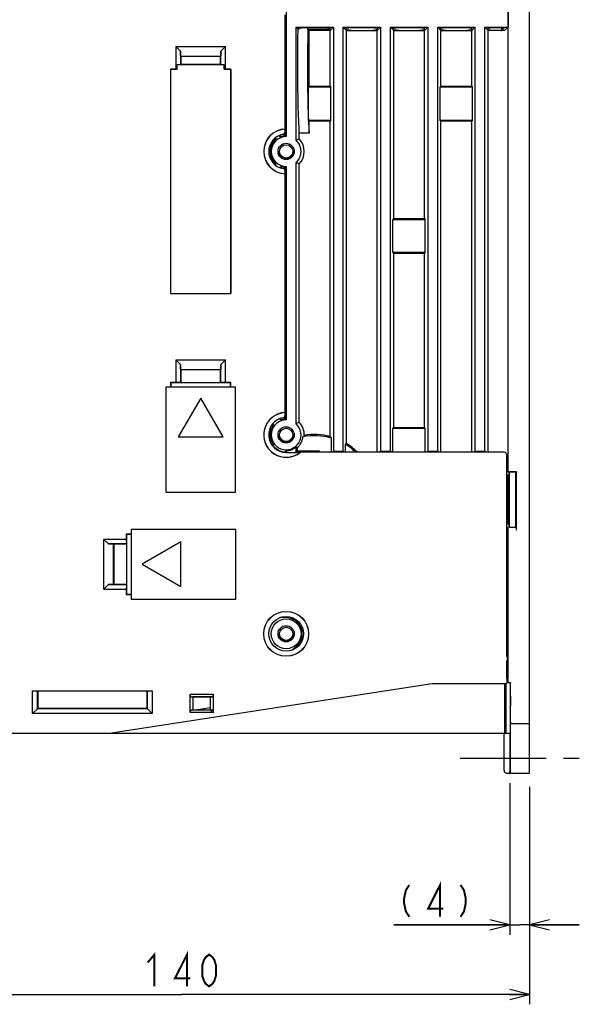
# Model space of a CAD drawing. Extents: x 78 to 816, y 33 to 540.
# Tile 17 of 21: x 677 to 790, y 226 to 423. Entities that reach past the tile are written whole.
import ezdxf

# ---------------------------------------------------------------- set-up
doc = ezdxf.new("R2010")
doc.units = 0
doc.header["$LTSCALE"] = 46.2
doc.linetypes.add('CENTER', pattern=[0.6, 0.375, -0.075, 0.075, -0.075])
doc.linetypes.add('HIDDEN', pattern=[0.2, 0.1, -0.1])
doc.layers.get('0').update_dxf_attribs({"linetype": 'CONTINUOUS'})
for name, color, linetype in [('ALL_AXIS', 7, 'CONTINUOUS'), ('ALL_DIM', 7, 'CONTINUOUS'), ('ALL_FEATURES', 7, 'CONTINUOUS'), ('DEFAULT_2', 8, 'HIDDEN')]:
    doc.layers.add(name, color=color, linetype=linetype)
doc.dimstyles.get("Standard").update_dxf_attribs({"dimtxt": 2.5, "dimasz": 2.5, "dimexe": 1.25, "dimexo": 0.625, "dimtad": 1, "dimcen": 2.5, "dimazin": 3, "dimtfac": 1, "dimtmove": 0, "dimatfit": 3})

# ---------------------------------------------------------------- blocks, each defined once
blk = doc.blocks.new('_OPEN')
at = {"color": 0, "linetype": 'BYBLOCK'}
for p, q in [((0, 0), (-1, 0.25)), ((-1, -0.25), (0, 0)), ((-1, 0), (0, 0))]:
    blk.add_line(p, q, dxfattribs=at)
blk = doc.blocks.new('*D0')
at = {"layer": 'ALL_DIM', "color": 2, "linetype": 'CONTINUOUS'}
for p, q in [((776, 270), (776, 239.5)), ((780, 269.24), (780, 239.5)), ((776, 241.5), (752.69, 241.5)), ((752.69, 241.5), (778, 241.5)), ((790, 241.5), (778, 241.5)), ((780, 241.5), (790, 241.5))]:
    blk.add_line(p, q, dxfattribs=at)
at = {"layer": 'ALL_DIM', "color": 2, "linetype": 'CONTINUOUS', "xscale": 4, "yscale": 4, "zscale": 4}
blk.add_blockref('_OPEN', (776, 241.5), dxfattribs=at)
at = {"layer": 'ALL_DIM', "color": 2, "linetype": 'CONTINUOUS', "xscale": 4, "yscale": 4, "zscale": 4, "rotation": 180}
blk.add_blockref('_OPEN', (780, 241.5), dxfattribs=at)
blk = doc.blocks.new('*D3')
at = {"layer": 'ALL_DIM', "color": 2, "linetype": 'CONTINUOUS'}
for p, q in [((640, 267.78), (640, 225.5)), ((780, 268.3), (780, 225.5)), ((640, 227.5), (710, 227.5)), ((780, 227.5), (710, 227.5))]:
    blk.add_line(p, q, dxfattribs=at)
at = {"layer": 'ALL_DIM', "color": 2, "linetype": 'CONTINUOUS', "xscale": 4, "yscale": 4, "zscale": 4, "rotation": 180}
blk.add_blockref('_OPEN', (640, 227.5), dxfattribs=at)
at = {"layer": 'ALL_DIM', "color": 2, "linetype": 'CONTINUOUS', "xscale": 4, "yscale": 4, "zscale": 4}
blk.add_blockref('_OPEN', (780, 227.5), dxfattribs=at)

msp = doc.modelspace()

# ---------------------------------------------------------------- linework, layer by layer
at = {"color": 7, "linetype": 'CONTINUOUS'}
msp.add_arc((733.29, 297.9), 3.4, 72.687, 77.91429, dxfattribs=at)
at = {"layer": 'ALL_AXIS', "color": 7, "linetype": 'CENTER'}
msp.add_line((766.031, 275), (790, 275), dxfattribs=at)
at = {"layer": 'ALL_AXIS', "color": 7, "linetype": 'CONTINUOUS'}
msp.add_circle((731, 300), 3.5, dxfattribs=at)
at = {"layer": 'ALL_DIM', "color": 2, "linetype": 'CONTINUOUS', "const_width": 0.4}
for points in [[(755.781, 249.5), (755.093, 248.433), (754.749, 246.833), (754.749, 245.767), (755.093, 244.167), (755.781, 243.1)], [(761.973, 243.1), (761.973, 249.5), (759.565, 244.7), (762.661, 244.7)], [(766.101, 249.5), (766.789, 248.433), (767.133, 246.833), (767.133, 245.767), (766.789, 244.167), (766.101, 243.1)], [(703.12, 233.9), (704.496, 235.5), (704.496, 229.1)], [(711.032, 229.1), (711.032, 235.5), (708.624, 230.7), (711.72, 230.7)], [(715.504, 229.1), (714.816, 229.633), (714.472, 230.167), (714.128, 231.233), (714.128, 233.367), (714.472, 234.433), (714.816, 234.967), (715.504, 235.5), (716.192, 234.967), (716.536, 234.433), (716.88, 233.367), (716.88, 231.233), (716.536, 230.167), (716.192, 229.633), (715.504, 229.1)]]:
    msp.add_lwpolyline(points, dxfattribs=at)
at = {"layer": 'ALL_FEATURES', "color": 7, "linetype": 'CONTINUOUS'}
for p, q in [((780, 272), (780, 440)), ((731, 434.273), (731, 400)), ((775.65, 429.813), (775.65, 422)), ((775.66, 332.64), (775.66, 429.808)), ((730.8, 401.513), (730.8, 424.5)), ((730.8, 422.525), (730.825, 422.5)), ((730.825, 422.5), (730.8, 422.5)), ((730.825, 400.17), (730.825, 422.5)), ((733, 399.237), (733, 422)), ((733, 422), (740.5, 422)), ((733.413, 421.587), (733, 422)), ((733.643, 421.587), (733.633, 421.86)), ((734.632, 421.895), (738.868, 421.895)), ((735.363, 421.587), (735.358, 421.895)), ((735.425, 421.525), (735.413, 421.895)), ((740.5, 422), (739.85, 421.35)), ((739.856, 421.56), (739.867, 421.86)), ((740.5, 422), (740.5, 336.746)), ((742.5, 336.746), (742.5, 422)), ((742.5, 422), (750, 422)), ((743.15, 421.35), (742.5, 422)), ((743.15, 421.385), (743.133, 421.86)), ((744.132, 421.895), (748.368, 421.895)), ((750, 422), (749.349, 421.35)), ((749.35, 421.385), (749.367, 421.86)), ((750, 422), (750, 336.746)), ((752, 336.746), (752, 422)), ((752, 422), (759.5, 422)), ((752.65, 421.35), (752, 422)), ((752.65, 421.385), (752.633, 421.86)), ((753.632, 421.895), (757.868, 421.895)), ((759.5, 422), (758.849, 421.35)), ((758.85, 421.385), (758.867, 421.86)), ((759.5, 422), (759.5, 336.746)), ((761.5, 422), (769, 422)), ((761.5, 336.746), (761.5, 422)), ((762.15, 421.35), (761.5, 422)), ((762.15, 421.385), (762.133, 421.86)), ((763.132, 421.895), (767.368, 421.895)), ((769, 422), (768.349, 421.35)), ((768.35, 421.385), (768.367, 421.86)), ((769, 422), (769, 336.746)), ((771, 422), (775.65, 422)), ((771, 336.746), (771, 422)), ((771.65, 421.35), (771, 422)), ((771.65, 421.385), (771.633, 421.86)), ((772.632, 421.895), (774.912, 421.895)), ((774.367, 421.895), (774.348, 421.35)), ((774.35, 421.352), (774.912, 421.895)), ((775.65, 422), (775.034, 421.384)), ((733.643, 421.587), (733.413, 421.587)), ((735.363, 421.587), (735.6, 421.35)), ((738.855, 421.525), (735.425, 421.525)), ((735.6, 410.1), (735.6, 421.35)), ((739.85, 421.35), (735.6, 421.35)), ((739.85, 410.1), (739.85, 421.35)), ((743.15, 338.257), (743.15, 421.35)), ((743.15, 421.35), (749.35, 421.35)), ((749.35, 336.5), (749.35, 421.35)), ((752.65, 383.5), (752.65, 421.35)), ((752.65, 421.35), (758.85, 421.35)), ((758.85, 383.5), (758.85, 421.35)), ((762.15, 421.35), (768.35, 421.35)), ((762.15, 410.1), (762.15, 421.35)), ((768.35, 410.1), (768.35, 421.35)), ((774.195, 421.351), (771.65, 421.35)), ((771.65, 336.5), (771.65, 421.35)), ((774.195, 421.351), (774.35, 421.352)), ((708.8, 418.1), (708.8, 413.57)), ((708.8, 418.1), (718.8, 418.1)), ((708.8, 418.1), (709.728, 417.172)), ((717.872, 417.172), (718.8, 418.1)), ((718.8, 413.57), (718.8, 418.1)), ((709.764, 416.136), (709.728, 417.172)), ((709.728, 417.172), (709.728, 414.463)), ((709.764, 416.136), (717.836, 416.136)), ((709.764, 416.136), (709.8, 416.1)), ((709.8, 416.1), (709.8, 414.536)), ((717.8, 416.1), (709.8, 416.1)), ((717.836, 416.136), (717.8, 416.1)), ((717.8, 414.536), (717.8, 416.1)), ((717.872, 417.172), (717.836, 416.136)), ((717.872, 414.463), (717.872, 417.172)), ((709.728, 414.463), (709.1, 414.441)), ((709.1, 413.559), (709.1, 414.441)), ((718.5, 414.441), (709.1, 414.441)), ((709.728, 414.463), (709.8, 414.536)), ((709.8, 414.536), (717.8, 414.536)), ((717.8, 414.536), (717.872, 414.463)), ((717.872, 414.463), (718.5, 414.441)), ((718.5, 413.559), (718.5, 414.441)), ((707.73, 413.57), (707.73, 368.43)), ((708.8, 413.57), (707.73, 413.57)), ((707.73, 413.57), (707.741, 413.559)), ((707.741, 413.559), (707.741, 368.441)), ((707.741, 413.559), (709.1, 413.559)), ((709.1, 413.559), (708.8, 413.57)), ((718.8, 413.57), (718.5, 413.559)), ((718.5, 413.559), (719.859, 413.559)), ((719.87, 413.57), (718.8, 413.57)), ((719.87, 413.57), (719.859, 413.559)), ((719.859, 413.559), (719.859, 368.441)), ((719.87, 368.43), (719.87, 413.57)), ((735.6, 410.1), (735.478, 409.978)), ((735.478, 409.978), (739.973, 409.978)), ((735.478, 403.222), (735.478, 409.978)), ((735.6, 410.1), (739.85, 410.1)), ((739.85, 410.1), (739.973, 409.978)), ((739.973, 403.222), (739.973, 409.978)), ((762.15, 410.1), (762.027, 409.978)), ((762.027, 409.978), (768.473, 409.978)), ((762.027, 403.222), (762.027, 409.978)), ((762.15, 410.1), (768.35, 410.1)), ((768.35, 410.1), (768.473, 409.978)), ((768.473, 403.222), (768.473, 409.978)), ((739.973, 403.222), (735.478, 403.222)), ((735.6, 403.1), (735.478, 403.222)), ((739.85, 403.1), (735.6, 403.1)), ((735.6, 400.671), (735.6, 403.1)), ((739.85, 403.1), (739.973, 403.222)), ((739.85, 339.673), (739.85, 403.1)), ((768.473, 403.222), (762.027, 403.222)), ((762.15, 403.1), (762.027, 403.222)), ((768.35, 403.1), (762.15, 403.1)), ((762.15, 336.5), (762.15, 403.1)), ((768.35, 403.1), (768.473, 403.222)), ((768.35, 336.5), (768.35, 403.1)), ((729.5, 400.165), (729.5, 400.135)), ((729.8, 400.297), (729.8, 399.94)), ((730.783, 401.495), (730.8, 401.513)), ((730.783, 400.953), (730.783, 401.495)), ((735.6, 400.671), (733.65, 400.671)), ((733.65, 399.51), (733.65, 400.671)), ((728.953, 399.5), (728.528, 399.5)), ((728.868, 399.744), (728.828, 399.744)), ((728.528, 394.5), (728.953, 394.5)), ((733, 342.237), (733, 394.763)), ((733.65, 342.51), (733.65, 394.49)), ((730, 393.987), (730, 393.646)), ((730.783, 392.505), (730.783, 393.047)), ((730.783, 392.505), (730.8, 392.487)), ((730.8, 344.513), (730.8, 392.487)), ((730.825, 343.17), (730.825, 393.83)), ((731, 394), (731, 343)), ((752.65, 383.5), (752.492, 383.343)), ((752.492, 383.343), (759.008, 383.343)), ((752.492, 376.657), (752.492, 383.343)), ((752.65, 383.5), (758.85, 383.5)), ((758.85, 383.5), (759.008, 383.343)), ((759.008, 376.657), (759.008, 383.343)), ((759.008, 376.657), (752.492, 376.657)), ((752.65, 376.5), (752.492, 376.657)), ((758.85, 376.5), (752.65, 376.5)), ((752.65, 341.5), (752.65, 376.5)), ((758.85, 376.5), (759.008, 376.657)), ((758.85, 341.5), (758.85, 376.5)), ((707.73, 368.43), (707.741, 368.441)), ((707.73, 368.43), (719.87, 368.43)), ((707.741, 368.441), (719.859, 368.441)), ((719.87, 368.43), (719.859, 368.441)), ((708.8, 355.1), (718.8, 355.1)), ((708.8, 355.1), (709.728, 354.172)), ((708.8, 355.1), (708.8, 350.57)), ((717.872, 354.172), (718.8, 355.1)), ((718.8, 350.57), (718.8, 355.1)), ((709.764, 353.136), (709.728, 354.172)), ((709.728, 354.172), (709.728, 350.537)), ((709.764, 353.136), (717.836, 353.136)), ((709.764, 353.136), (709.8, 353.1)), ((717.8, 353.1), (709.8, 353.1)), ((709.8, 353.1), (709.8, 350.535)), ((717.836, 353.136), (717.8, 353.1)), ((717.8, 350.535), (717.8, 353.1)), ((717.872, 354.172), (717.836, 353.136)), ((717.872, 350.537), (717.872, 354.172)), ((708.8, 350.57), (707.73, 350.57)), ((707.73, 350.57), (707.8, 350.5)), ((707.73, 350.57), (707.73, 349.6)), ((709.765, 350.5), (707.8, 350.5)), ((707.8, 350.5), (707.8, 349.6)), ((709.728, 350.537), (708.8, 350.57)), ((709.728, 350.537), (709.765, 350.5)), ((709.765, 350.5), (709.8, 350.535)), ((709.8, 350.535), (717.8, 350.535)), ((717.835, 350.5), (717.8, 350.535)), ((717.872, 350.537), (717.835, 350.5)), ((719.8, 350.5), (717.835, 350.5)), ((718.8, 350.57), (717.872, 350.537)), ((719.87, 350.57), (718.8, 350.57)), ((719.87, 350.57), (719.8, 350.5)), ((719.8, 349.6), (719.8, 350.5)), ((719.87, 349.6), (719.87, 350.57)), ((720.8, 349.6), (706.8, 349.6)), ((706.8, 349.6), (706.8, 328.5)), ((720.8, 328.5), (720.8, 349.6)), ((713.8, 347.394), (709.3, 339.6)), ((718.3, 339.6), (713.8, 347.394)), ((730.783, 344.495), (730.8, 344.513)), ((730, 343.355), (730, 343.013)), ((730.783, 343.953), (730.783, 344.495)), ((728.462, 342), (728.108, 342)), ((752.65, 341.5), (752.492, 341.343)), ((752.492, 341.343), (759.008, 341.343)), ((752.492, 336.5), (752.492, 341.343)), ((752.65, 341.5), (758.85, 341.5)), ((758.85, 341.5), (759.008, 341.343)), ((759.008, 336.5), (759.008, 341.343)), ((709.3, 339.6), (718.3, 339.6)), ((740.095, 336.5), (740.095, 339.352)), ((728.115, 338), (728.462, 338)), ((730.759, 336.603), (730.759, 336.506)), ((731, 336.835), (731, 336.483)), ((733, 336.5), (733, 337.548)), ((733, 336.5), (733.241, 336.741)), ((733.241, 337.436), (733.241, 336.741)), ((737.741, 336.741), (733.241, 336.741)), ((737.5, 336.5), (737.741, 336.741)), ((737.741, 336.5), (737.741, 336.741)), ((740.5, 336.746), (740.336, 336.5)), ((740.5, 336.746), (742.5, 336.746)), ((742.5, 336.746), (742.664, 336.5)), ((743.15, 338.257), (742.905, 338.12)), ((742.905, 338.12), (742.905, 336.5)), ((750, 336.746), (749.836, 336.5)), ((750, 336.746), (752, 336.746)), ((752, 336.746), (752.164, 336.5)), ((759.5, 336.746), (759.336, 336.5)), ((759.5, 336.746), (761.5, 336.746)), ((761.5, 336.746), (761.664, 336.5)), ((769, 336.746), (768.836, 336.5)), ((769, 336.746), (771, 336.746)), ((771, 336.746), (771.164, 336.5)), ((731, 336.483), (733.807, 336.483)), ((774.9, 336.5), (733, 336.5)), ((733.807, 336.483), (733.856, 336.5)), ((775.4, 295.5), (775.4, 336)), ((775.4, 332.51), (775.66, 332.64)), ((775.66, 332.64), (777.3, 332.64)), ((777.202, 332.542), (777.3, 332.64)), ((777.3, 332.64), (777.3, 320.869)), ((775.4, 332.05), (775.697, 331.605)), ((775.697, 331.605), (775.9, 331.605)), ((775.697, 322.395), (775.697, 331.605)), ((775.839, 332.439), (775.926, 332.526)), ((775.891, 332.491), (775.891, 332.491)), ((775.9, 322.008), (775.9, 332.148)), ((775.926, 332.526), (777.202, 332.542)), ((775.926, 321.474), (775.926, 332.526)), ((777.202, 321.458), (777.202, 332.542)), ((706.8, 328.5), (720.8, 328.5)), ((720.9, 321), (699.8, 321)), ((699.8, 321), (699.8, 307)), ((720.9, 307), (720.9, 321)), ((775.697, 322.395), (775.4, 321.95)), ((775.643, 321.369), (775.4, 321.49)), ((775.66, 290.192), (775.66, 320.869)), ((775.9, 322.395), (775.697, 322.395)), ((775.83, 322.395), (775.83, 321.769)), ((775.83, 321.769), (775.832, 321.66)), ((775.839, 321.561), (775.926, 321.474)), ((775.894, 321.531), (775.891, 321.509)), ((775.891, 321.509), (775.891, 321.509)), ((775.926, 321.474), (777.202, 321.458)), ((777.202, 321.458), (777.291, 321.369)), ((698.83, 319), (694.3, 319)), ((695.228, 318.072), (694.3, 319)), ((694.3, 309), (694.3, 319)), ((699.8, 320.07), (698.83, 320.07)), ((698.83, 320.07), (698.9, 320)), ((698.83, 320.07), (698.83, 319)), ((698.83, 319), (698.863, 318.072)), ((699.8, 320), (698.9, 320)), ((698.9, 320), (698.9, 318.035)), ((698.863, 318.072), (695.228, 318.072)), ((695.228, 318.072), (696.264, 318.036)), ((696.264, 318.036), (696.3, 318)), ((696.264, 309.964), (696.264, 318.036)), ((698.865, 318), (696.3, 318)), ((696.3, 318), (696.3, 310)), ((698.863, 318.072), (698.9, 318.035)), ((698.9, 318.035), (698.865, 318)), ((698.865, 318), (698.865, 310)), ((709.8, 318.5), (702.006, 314)), ((709.8, 309.5), (709.8, 318.5)), ((702.006, 314), (709.8, 309.5)), ((694.3, 309), (695.228, 309.928)), ((694.3, 309), (698.83, 309)), ((696.264, 309.964), (695.228, 309.928)), ((695.228, 309.928), (698.863, 309.928)), ((696.264, 309.964), (696.3, 310)), ((696.3, 310), (698.865, 310)), ((698.863, 309.928), (698.83, 309)), ((698.83, 309), (698.83, 307.93)), ((698.863, 309.928), (698.9, 309.965)), ((698.9, 309.965), (698.865, 310)), ((698.9, 309.965), (698.9, 308)), ((698.83, 307.93), (698.9, 308)), ((698.83, 307.93), (699.8, 307.93)), ((698.9, 308), (699.8, 308)), ((699.8, 307), (720.9, 307)), ((731, 303.25), (729.715, 303.25)), ((732.113, 296.698), (733.079, 297.502)), ((775.4, 291), (775.4, 294.5)), ((695.4, 280), (760.4, 290)), ((760.4, 290), (775.365, 290)), ((775.016, 280), (775.028, 290)), ((775.66, 290.192), (775.375, 290.05)), ((775.66, 290.192), (776.183, 290.192)), ((776.088, 289.273), (776.087, 281)), ((776.183, 290.192), (776.096, 290.017)), ((776.183, 282.741), (776.183, 290.192)), ((679.965, 288.535), (704.035, 288.535)), ((679.965, 288.535), (680.983, 288.517)), ((679.965, 283.965), (679.965, 288.535)), ((680.983, 288.517), (681, 288.5)), ((680.983, 284.983), (680.983, 288.517)), ((703, 288.5), (681, 288.5)), ((681, 288.5), (681, 285)), ((703.017, 288.517), (703, 288.5)), ((703, 285), (703, 288.5)), ((703.017, 288.517), (704.035, 288.535)), ((703.017, 288.517), (703.017, 284.983)), ((704.035, 288.535), (704.035, 283.965)), ((711.7, 287.835), (716.3, 287.835)), ((711.834, 287.326), (711.7, 287.835)), ((711.7, 284.174), (711.7, 287.835)), ((711.834, 287.326), (716.166, 287.326)), ((711.834, 287.326), (712.236, 287.3)), ((715.764, 287.3), (712.236, 287.3)), ((712.236, 287.3), (712.236, 284.7)), ((716.166, 287.326), (715.764, 287.3)), ((715.764, 284.7), (715.764, 287.3)), ((716.3, 287.835), (716.166, 287.326)), ((716.3, 287.835), (716.3, 284.227)), ((775.276, 281), (775.276, 289.017)), ((712.797, 284.7), (715.764, 285.156)), ((775.158, 285.921), (775.166, 285.568)), ((776.118, 272.741), (776.118, 285.52)), ((776.162, 282.222), (776.161, 285.52)), ((679.965, 283.965), (681, 285)), ((704.035, 283.965), (679.965, 283.965)), ((703.017, 284.983), (680.983, 284.983)), ((681, 285), (703, 285)), ((703, 285), (704.035, 283.965)), ((711.7, 284.174), (711.832, 284.674)), ((715.953, 284.174), (711.7, 284.174)), ((711.832, 284.674), (712.236, 284.7)), ((715.953, 284.674), (711.832, 284.674)), ((712.236, 284.7), (715.764, 284.7)), ((716.168, 284.674), (715.764, 284.7)), ((716.168, 284.674), (715.953, 284.674)), ((715.953, 284.174), (715.953, 284.674)), ((716.299, 284.123), (715.953, 284.174)), ((775.174, 285.022), (775.175, 282.645)), ((775.018, 282.1), (775.066, 282.1)), ((775.066, 282.1), (775.157, 282.146)), ((775.066, 280), (775.066, 282.1)), ((776.162, 282.222), (776.163, 282.084)), ((776.175, 282), (780, 282)), ((640, 280), (695.4, 280)), ((695.498, 280), (776.079, 280)), ((774.86, 272.5), (774.86, 280)), ((776, 280), (776, 272)), ((776.074, 275.52), (776.074, 272.5)), ((775.361, 272), (780, 272)), ((776.029, 272.084), (776.03, 272.222)), ((776.03, 272.222), (776.03, 272.402)), ((776.074, 272.5), (776.075, 272.222)), ((776.075, 272.222), (776.076, 272.084))]:
    msp.add_line(p, q, dxfattribs=at)
for points in [[(733.633, 421.86), (733.667, 421.869), (733.767, 421.878), (733.926, 421.885), (734.132, 421.891), (734.373, 421.894), (734.632, 421.895)], [(738.868, 421.895), (739.127, 421.894), (739.368, 421.891), (739.574, 421.885), (739.733, 421.878), (739.833, 421.869), (739.867, 421.86)], [(743.133, 421.86), (743.167, 421.869), (743.267, 421.878), (743.426, 421.885), (743.632, 421.891), (743.873, 421.894), (744.132, 421.895)], [(748.368, 421.895), (748.627, 421.894), (748.868, 421.891), (749.074, 421.885), (749.233, 421.878), (749.333, 421.869), (749.367, 421.86)], [(752.633, 421.86), (752.667, 421.869), (752.767, 421.878), (752.926, 421.885), (753.132, 421.891), (753.373, 421.894), (753.632, 421.895)], [(757.868, 421.895), (758.127, 421.894), (758.368, 421.891), (758.574, 421.885), (758.733, 421.878), (758.833, 421.869), (758.867, 421.86)], [(762.133, 421.86), (762.167, 421.869), (762.267, 421.878), (762.426, 421.885), (762.632, 421.891), (762.873, 421.894), (763.132, 421.895)], [(767.368, 421.895), (767.627, 421.894), (767.868, 421.891), (768.074, 421.885), (768.233, 421.878), (768.333, 421.869), (768.367, 421.86)], [(771.633, 421.86), (771.667, 421.869), (771.767, 421.878), (771.926, 421.885), (772.132, 421.891), (772.373, 421.894), (772.632, 421.895)], [(733.65, 400.671), (733.588, 401.708), (733.532, 402.965), (733.483, 404.422), (733.44, 406.052), (733.405, 407.828), (733.379, 409.719), (733.362, 411.692), (733.353, 413.714), (733.354, 415.749), (733.365, 417.763), (733.384, 419.72), (733.413, 421.587)], [(735.363, 421.587), (735.335, 419.72), (735.315, 417.762), (735.305, 415.749), (735.304, 413.713), (735.312, 411.692), (735.33, 409.719), (735.356, 407.828), (735.391, 406.052), (735.433, 404.421), (735.483, 402.965), (735.539, 401.707), (735.6, 400.671)], [(739.856, 421.56), (739.822, 421.551), (739.722, 421.543), (739.563, 421.535), (739.356, 421.53), (739.114, 421.526), (738.855, 421.525)], [(744.151, 421.35), (743.892, 421.352), (743.651, 421.355), (743.443, 421.361), (743.284, 421.368), (743.184, 421.376), (743.15, 421.385)], [(749.35, 421.385), (749.316, 421.376), (749.216, 421.368), (749.057, 421.361), (748.849, 421.355), (748.608, 421.352), (748.349, 421.35)], [(753.651, 421.35), (753.392, 421.352), (753.151, 421.355), (752.943, 421.361), (752.784, 421.368), (752.684, 421.376), (752.65, 421.385)], [(758.85, 421.385), (758.816, 421.376), (758.716, 421.368), (758.557, 421.361), (758.349, 421.355), (758.108, 421.352), (757.849, 421.35)], [(763.151, 421.35), (762.892, 421.352), (762.651, 421.355), (762.443, 421.361), (762.284, 421.368), (762.184, 421.376), (762.15, 421.385)], [(768.35, 421.385), (768.316, 421.376), (768.216, 421.368), (768.057, 421.361), (767.849, 421.355), (767.608, 421.352), (767.349, 421.35)], [(772.651, 421.35), (772.392, 421.352), (772.151, 421.355), (771.943, 421.361), (771.784, 421.368), (771.684, 421.376), (771.65, 421.385)], [(774.35, 421.352), (774.569, 421.356), (774.757, 421.361), (774.902, 421.368), (774.996, 421.376), (775.034, 421.384)], [(729.5, 400.135), (729.601, 400.071), (729.701, 400.005), (729.8, 399.94)], [(730.372, 400.461), (730.504, 400.504), (730.618, 400.582), (730.707, 400.688), (730.763, 400.815), (730.783, 400.953)], [(730.825, 400.17), (730.884, 400.114), (730.942, 400.058), (731, 400)], [(728.868, 399.744), (728.896, 399.663), (728.953, 399.5)], [(733.65, 399.51), (733.429, 399.421), (733.213, 399.33), (733, 399.237)], [(728.859, 394.23), (728.88, 394.291), (728.916, 394.396), (728.953, 394.5)], [(733.65, 394.49), (733.429, 394.579), (733.213, 394.67), (733, 394.763)], [(729.662, 393.752), (729.755, 393.814), (729.878, 393.9), (730, 393.987)], [(730.783, 393.047), (730.763, 393.185), (730.707, 393.312), (730.618, 393.418), (730.504, 393.496), (730.372, 393.539)], [(730.825, 393.83), (730.884, 393.886), (730.942, 393.942), (731, 394)], [(729.662, 343.248), (729.755, 343.186), (729.878, 343.1), (730, 343.013)], [(730.372, 343.461), (730.504, 343.504), (730.618, 343.582), (730.707, 343.688), (730.763, 343.815), (730.783, 343.953)], [(730.825, 343.17), (730.884, 343.114), (730.942, 343.058), (731, 343)], [(728.335, 342.269), (728.363, 342.209), (728.413, 342.104), (728.462, 342)], [(733.65, 342.51), (733.429, 342.421), (733.213, 342.33), (733, 342.237)], [(734.648, 339.892), (734.561, 339.792), (734.472, 339.693), (734.381, 339.593)], [(739.85, 339.673), (739.933, 339.566), (740.014, 339.459), (740.095, 339.352)], [(728.387, 337.842), (728.437, 337.948), (728.462, 338)], [(728.387, 337.842), (728.398, 337.823), (728.436, 337.771), (728.504, 337.691), (728.598, 337.589), (728.721, 337.47), (728.87, 337.343)], [(730.759, 336.603), (730.84, 336.679), (730.921, 336.757), (731, 336.835)], [(733.241, 337.436), (733.16, 337.473), (733.08, 337.51), (733, 337.548)], [(775.4, 336), (775.376, 336.155), (775.305, 336.294), (775.194, 336.405), (775.055, 336.476), (774.9, 336.5)], [(775.832, 332.34), (775.83, 332.231), (775.83, 331.605)], [(775.839, 332.439), (775.834, 332.412), (775.832, 332.34)], [(775.891, 332.491), (775.894, 332.469), (775.896, 332.399)], [(775.896, 332.399), (775.898, 332.288), (775.9, 332.148)], [(775.66, 320.869), (775.659, 321.022), (775.657, 321.16), (775.653, 321.27), (775.648, 321.342), (775.643, 321.369)], [(775.832, 321.66), (775.834, 321.588), (775.839, 321.561)], [(775.9, 322.008), (775.9, 321.852), (775.898, 321.712), (775.896, 321.601), (775.894, 321.531)], [(777.291, 321.369), (777.294, 321.342), (777.296, 321.27), (777.298, 321.16), (777.3, 321.022)], [(775.4, 294.5), (775.509, 294.648), (775.577, 294.818), (775.6, 295), (775.577, 295.182), (775.509, 295.352), (775.4, 295.5)], [(775.276, 289.017), (775.277, 289.273), (775.28, 289.512), (775.286, 289.718), (775.293, 289.877), (775.301, 289.979), (775.306, 290)], [(775.4, 291), (775.399, 290.741), (775.395, 290.5), (775.39, 290.293), (775.383, 290.134), (775.374, 290.034), (775.365, 290)], [(776.096, 290.017), (776.094, 289.979), (776.092, 289.877), (776.09, 289.718), (776.088, 289.273)], [(776.14, 287.5), (776.137, 287.486), (776.133, 287.378), (776.129, 287.165), (776.125, 286.858), (776.122, 286.469), (776.12, 286.017), (776.118, 285.52)], [(776.161, 285.52), (776.16, 286.017), (776.157, 286.469), (776.154, 286.858), (776.151, 287.165), (776.146, 287.378), (776.142, 287.486), (776.14, 287.5)], [(775.166, 285.568), (775.172, 285.217), (775.174, 285.022)], [(716.168, 284.674), (716.233, 284.404), (716.299, 284.123)], [(716.3, 284.227), (716.3, 284.175), (716.299, 284.123)], [(775.175, 282.645), (775.174, 282.493), (775.171, 282.354), (775.168, 282.244), (775.163, 282.172), (775.157, 282.146)], [(776.163, 282.084), (776.164, 282.038), (776.165, 282.01), (776.166, 282)], [(776.175, 282), (776.177, 282.034), (776.179, 282.134), (776.181, 282.293), (776.183, 282.741)], [(775.241, 280), (775.25, 280.034), (775.258, 280.134), (775.266, 280.293), (775.271, 280.5), (775.275, 280.741), (775.276, 281)], [(776.087, 281), (776.086, 280.5), (776.085, 280.293), (776.083, 280.134), (776.081, 280.034), (776.079, 280)], [(776.052, 277.5), (776.05, 277.486), (776.046, 277.378), (776.041, 277.165), (776.038, 276.858), (776.035, 276.469), (776.032, 276.017), (776.031, 275.52), (776.03, 272.402)], [(776.074, 275.52), (776.072, 276.017), (776.07, 276.469), (776.067, 276.858), (776.063, 277.165), (776.059, 277.378), (776.055, 277.486), (776.052, 277.5)], [(774.86, 272.5), (774.885, 272.346), (774.956, 272.206), (775.066, 272.096), (775.206, 272.024), (775.361, 272)], [(776.026, 272), (776.027, 272.01), (776.028, 272.038), (776.029, 272.084)], [(776.076, 272.084), (776.077, 272.038), (776.078, 272.01), (776.079, 272)], [(776.109, 272), (776.111, 272.034), (776.113, 272.134), (776.115, 272.293), (776.118, 272.741)]]:
    msp.add_lwpolyline(points, dxfattribs=at)
for centre, radius in [((731, 397), 1.637), ((731, 397), 1.337), ((731, 340), 1.637), ((731, 340), 1.337), ((731, 300), 4.517), ((731, 300), 4.5), ((731, 300), 3.013), ((731, 300), 1.637), ((731, 300), 1.337)]:
    msp.add_circle(centre, radius, dxfattribs=at)
for centre, radius, start, end in [((731, 397), 4.517, 92.53747, 267.46253), ((731, 397), 4.5, 92.76987, 267.23013), ((731, 397), 3.517, 100.28376, 259.71624), ((731, 397), 3, 90, 270), ((731, 397), 3.475, 115.57531, 127.84453), ((731, 397), 3.175, 93.1524, 112.20636), ((731, 397), 3.231, 129.30671, 230.69329), ((731, 397), 3, 311.80223, 48.19777), ((731, 397), 3.65, 316.54357, 43.45643), ((731, 397), 3.175, 251.64203, 266.8476), ((731, 340), 4.517, 92.53747, 309.21567), ((731, 340), 4.5, 92.76987, 308.58738), ((731, 340), 3.517, 100.28376, 270), ((731, 340), 3, 90, 48.19777), ((731, 340), 3.175, 93.1524, 108.35797), ((731, 340), 3.231, 141.75592, 218.24408), ((731, 340), 3.65, 358.30192, 43.45643), ((731, 340), 3.406, 311.14972, 353.12943), ((736.75, 327.9), 11.93, 73.71741, 101.453), ((736.75, 327.9), 12.175, 75.24613, 99.9403), ((731, 340), 3.406, 231.29058, 265.94276), ((731, 340), 3.165, 270, 309.19718), ((736.75, 327.9), 11.93, 46.22261, 58.94062), ((736.75, 327.9), 12.175, 45.00738, 58.28829), ((731, 300), 3.25, 309.77839, 90)]:
    msp.add_arc(centre, radius, start, end, dxfattribs=at)
at = {"layer": 'DEFAULT_2', "color": 8, "linetype": 'HIDDEN'}
for centre in [(731, 397), (731, 340), (731, 300)]:
    msp.add_circle(centre, 1.5, dxfattribs=at)

# ---------------------------------------------------------------- dimensions: what is measured, and where the dimension line sits
at = {"layer": 'ALL_DIM', "color": 2, "linetype": 'CONTINUOUS'}
for base, p1, p2, picture, middle in [((776, 241.5), (780, 269.237), (776, 270), '*D0', (752.685, 243.1)), ((640, 227.5), (780, 268.297), (640, 267.776), '*D3', (701.744, 229.1))]:
    dim = msp.add_linear_dim(base=base, p1=p1, p2=p2, angle=180, dimstyle='Standard', dxfattribs=at)
    dim.commit()
    dim.dimension.update_dxf_attribs({"geometry": picture, "text_midpoint": middle, "dimtype": 128})

doc.saveas('drawing.dxf')
